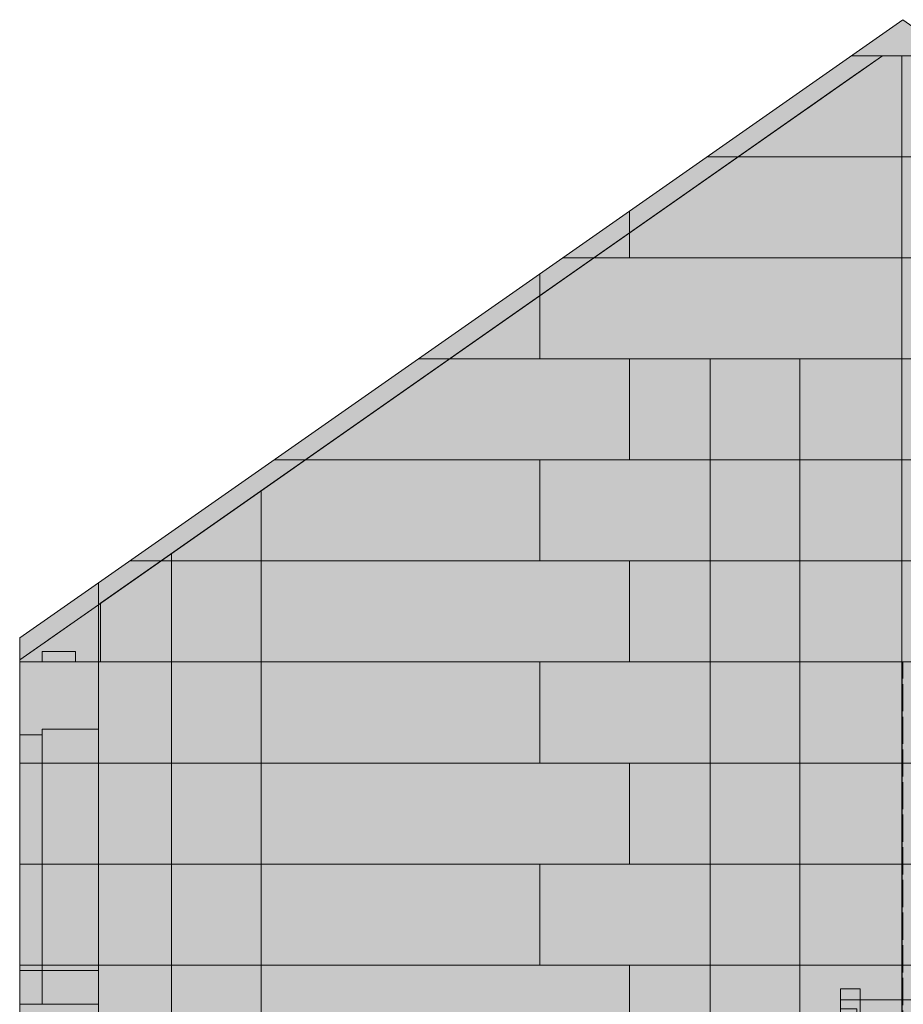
# Model space of a CAD drawing. Header units: millimetres. Extents: x -24789 to 3246, y -11790 to 14439.
# Tile 16 of 32: x -7992 to -3993, y 3480 to 7936. Entities that reach past the tile are written whole.
import ezdxf

# ---------------------------------------------------------------- set-up
doc = ezdxf.new("R2010")
doc.units = ezdxf.units.MM
doc.linetypes.add('DASHED', pattern=[1.524, 1.27, -0.254])
for name, color, linetype in [('FILL-EPS', 7, 'Continuous'), ('FILL-LIGHT', 7, 'Continuous'), ('FILL-TIMBER', 7, 'Continuous'), ('LINE-C_2E8C94', 7, 'Continuous'), ('LINE-C_337880', 7, 'Continuous'), ('LINE-STEEL_GREY', 7, 'Continuous'), ('LINE-TEAL_DK-DASH', 7, 'DASHED'), ('LINE-TIMBER_DK', 7, 'Continuous')]:
    doc.layers.add(name, color=color, linetype=linetype)

msp = doc.modelspace()

# ---------------------------------------------------------------- hatches: boundary and pattern name
at = {"layer": 'FILL-EPS', "true_color": 0xccffff}
h = msp.add_hatch(color=7, dxfattribs=at)
h.dxf.hatch_style = 1
h.paths.add_polyline_path([(-7637.5, 2742.9), (-7637.5, 2742.9), (-7635.9, 2743.2), (-7635.9, 5387), (-3995.8, 7935.8), (-355.6, 5387), (-355.6, 2743.2), (-7635.9, 2743.2)])
h = msp.add_hatch(color=7, dxfattribs=at)
h.dxf.hatch_style = 1
h.paths.add_polyline_path([(-7635.9, 2743.2), (-7635.9, 5387), (-3995.8, 7935.8), (-355.6, 5387), (-355.6, 2743.2)])
h = msp.add_hatch(color=7, dxfattribs=at)
h.dxf.hatch_style = 1
h.paths.add_polyline_path([(-7635.6, 2743.2), (-7635.6, 5288.2), (-4087.8, 7772.4), (-3903.7, 7772.4), (-3788.2, 7691.6), (-3786.6, 7690.4), (-3786.6, 7690.4), (-3786.6, 7690.4), (-3786.6, 7690.4), (-355.8, 5288.2), (-355.8, 2743.2)])
h = msp.add_hatch(color=7, dxfattribs=at)
h.dxf.hatch_style = 1
h.paths.add_polyline_path([(-7635.6, 2743.2), (-7635.6, 5288.2), (-7625.7, 5295.2), (-4087.8, 7772.4), (-3903.7, 7772.4), (-3558.5, 7530.7), (-365.8, 5295.2), (-355.8, 5288.2), (-355.8, 5029.2), (-355.8, 2743.2)])
h = msp.add_hatch(color=7, dxfattribs=at)
h.dxf.hatch_style = 1
h.paths.add_polyline_path([(-7635.6, 2743.2), (-7635.6, 5029.2), (-7625.7, 5029.2), (-7625.7, 5295.2), (-4433.1, 7530.7), (-4433, 7530.7), (-4431.7, 7531.7), (-4431.7, 7531.6), (-4180.7, 7707.3), (-4088, 7772.3), (-4087.9, 7772.3), (-4087.8, 7772.4), (-3903.7, 7772.4), (-365.8, 5295.2), (-365.8, 5029.2), (-355.8, 5029.2), (-355.8, 2743.2)])
h = msp.add_hatch(color=7, dxfattribs=at)
h.dxf.hatch_style = 1
h.paths.add_polyline_path([(-7635.6, 2743.2), (-7635.6, 5288.2), (-4204.9, 7690.4), (-4204.9, 7690.4), (-4203.8, 7691.6), (-4203.7, 7691.6), (-4203.6, 7691.4), (-4087.8, 7772.4), (-3903.7, 7772.4), (-355.8, 5288.2), (-355.8, 2743.2)])
h = msp.add_hatch(color=7, dxfattribs=at)
h.dxf.hatch_style = 1
h.paths.add_polyline_path([(-7991.5, 5138), (-7635.9, 5387), (-7635.9, 5029.2), (-7991.5, 5029.2)])
h = msp.add_hatch(color=7, dxfattribs=at)
h.dxf.hatch_style = 1
h.paths.add_polyline_path([(-7991.5, 5138), (-7635.9, 5387), (-7635.9, 5029.2), (-7991.5, 5029.2)])
h = msp.add_hatch(color=7, dxfattribs=at)
h.dxf.hatch_style = 1
h.paths.add_polyline_path([(-7992.1, 5030.7), (-7991.5, 5029.3), (-7991.5, 5039), (-7862, 5129.7), (-7861.5, 5130.1), (-7861.5, 5130.1), (-7860.1, 5131), (-7860.1, 5131), (-7635.6, 5288.2), (-7635.6, 5031.2), (-7635.6, 5029.6), (-7635.6, 5029.2), (-7635.6, 5029.2), (-7635.6, 2743.2), (-7635.9, 2743.2), (-7991.5, 2743.2), (-7991.5, 5029.2), (-7992.1, 5030.7)])
h = msp.add_hatch(color=7, dxfattribs=at)
h.dxf.hatch_style = 1
h.paths.add_polyline_path([(-7991.5, 2743.2), (-7991.5, 5039), (-7991.5, 5039), (-7991.7, 5039.5), (-7991.5, 5039), (-7635.6, 5288.2), (-7635.6, 4213.4), (-7635.6, 2743.2)])
h = msp.add_hatch(color=7, dxfattribs=at)
h.dxf.hatch_style = 1
h.paths.add_polyline_path([(-7991.5, 2743.2), (-7991.5, 5039), (-7635.6, 5288.2), (-7635.5, 5289.2), (-7635.6, 5288.2), (-7635.6, 2743.2)])
h = msp.add_hatch(color=7, dxfattribs=at)
h.dxf.hatch_style = 1
h.paths.add_polyline_path([(-7991.5, 5029.2), (-7991.5, 5039), (-7635.6, 5288.2), (-7635.6, 5029.2)])
h = msp.add_hatch(color=7, dxfattribs=at)
h.dxf.hatch_style = 1
h.paths.add_polyline_path([(-7635.6, 5029.2), (-7635.6, 5288.2), (-7625.7, 5295.2), (-7625.7, 5029.2)])
h = msp.add_hatch(color=7, dxfattribs=at)
h.dxf.hatch_style = 1
h.paths.add_polyline_path([(-7991.5, 2743.2), (-7991.5, 5029.2), (-7635.6, 5029.2), (-7635.6, 5029.6), (-7635.6, 5029.2), (-7635.6, 2743.2), (-7635.9, 2743.2), (-7635.9, 2742.8), (-7635.9, 2743.2)])
h = msp.add_hatch(color=7, dxfattribs=at)
h.dxf.hatch_style = 1
h.paths.add_polyline_path([(-7991.5, 2743.2), (-7991.5, 5029.2), (-7635.9, 5029.2), (-7635.9, 2743.2)])
h = msp.add_hatch(color=7, dxfattribs=at)
h.dxf.hatch_style = 1
h.paths.add_polyline_path([(-7991.5, 5029.2), (-7635.9, 5029.2), (-7635.9, 2743.2), (-7991.5, 2743.2)])
h = msp.add_hatch(color=7, dxfattribs=at)
h.dxf.hatch_style = 1
h.paths.add_polyline_path([(-7891, 4724.9), (-7635.9, 4724.9), (-7635.9, 3632.6), (-7891, 3632.6)])
h = msp.add_hatch(color=7, dxfattribs=at)
h.dxf.hatch_style = 1
h.paths.add_polyline_path([(-7891, 3632.6), (-7891, 4724.9), (-7635.9, 4724.9), (-7635.9, 3632.6)])
h = msp.add_hatch(color=7, dxfattribs=at)
h.dxf.hatch_style = 1
h.paths.add_polyline_path([(-7891, 4724.9), (-7635.9, 4724.9), (-7635.9, 3480.2), (-7891, 3480.2)])
h = msp.add_hatch(color=7, dxfattribs=at)
h.dxf.hatch_style = 1
h.paths.add_polyline_path([(-7891, 3480.2), (-7891, 4724.9), (-7635.9, 4724.9), (-7635.9, 3480.2)])
h = msp.add_hatch(color=7, dxfattribs=at)
h.dxf.hatch_style = 1
h.paths.add_polyline_path([(-7891, 4724.9), (-7635.9, 4724.9), (-7635.9, 3480.2), (-7891, 3480.2)])
h = msp.add_hatch(color=7, dxfattribs=at)
h.dxf.hatch_style = 1
h.paths.add_polyline_path([(-7891, 3480.2), (-7891, 4724.9), (-7635.9, 4724.9), (-7635.9, 3480.2)])
h = msp.add_hatch(color=7, dxfattribs=at)
h.dxf.hatch_style = 1
h.paths.add_polyline_path([(-7891, 4724.9), (-7635.9, 4724.9), (-7635.9, 3632.6), (-7891, 3632.6)])
h = msp.add_hatch(color=7, dxfattribs=at)
h.dxf.hatch_style = 1
h.paths.add_polyline_path([(-7891, 3632.6), (-7891, 4724.9), (-7635.9, 4724.9), (-7635.9, 3632.6)])
h = msp.add_hatch(color=7, dxfattribs=at)
h.dxf.hatch_style = 1
h.paths.add_polyline_path([(-7991.5, 4699.9), (-7891, 4699.9), (-7891, 3632.6), (-7991.5, 3632.6)])
h = msp.add_hatch(color=7, dxfattribs=at)
h.dxf.hatch_style = 1
h.paths.add_polyline_path([(-7991.5, 3632.6), (-7991.5, 4699.9), (-7891, 4699.9), (-7891, 3632.6)])
h = msp.add_hatch(color=7, dxfattribs=at)
h.dxf.hatch_style = 1
h.paths.add_polyline_path([(-7991.5, 4699.9), (-7891, 4699.9), (-7891, 3480.2), (-7991.5, 3480.2)])
h = msp.add_hatch(color=7, dxfattribs=at)
h.dxf.hatch_style = 1
h.paths.add_polyline_path([(-7991.5, 3480.2), (-7991.5, 4699.9), (-7891, 4699.9), (-7891, 3480.2)])
h = msp.add_hatch(color=7, dxfattribs=at)
h.dxf.hatch_style = 1
h.paths.add_polyline_path([(-7991.5, 4699.9), (-7891, 4699.9), (-7891, 3480.2), (-7991.5, 3480.2)])
h = msp.add_hatch(color=7, dxfattribs=at)
h.dxf.hatch_style = 1
h.paths.add_polyline_path([(-7991.5, 3480.2), (-7991.5, 4699.9), (-7891, 4699.9), (-7891, 3480.2)])
h = msp.add_hatch(color=7, dxfattribs=at)
h.dxf.hatch_style = 1
h.paths.add_polyline_path([(-7991.5, 4699.9), (-7891, 4699.9), (-7891, 3632.6), (-7991.5, 3632.6)])
h = msp.add_hatch(color=7, dxfattribs=at)
h.dxf.hatch_style = 1
h.paths.add_polyline_path([(-7991.5, 3632.6), (-7991.5, 4699.9), (-7891, 4699.9), (-7891, 3632.6)])
at = {"layer": 'FILL-LIGHT', "true_color": 0xd9d9d9}
h = msp.add_hatch(color=254, dxfattribs=at)
h.dxf.hatch_style = 1
h.paths.add_polyline_path([(-7889.9, 5029.2), (-7889.9, 5076), (-7739.9, 5076), (-7739.9, 5029.2)])
h = msp.add_hatch(color=254, dxfattribs=at)
h.dxf.hatch_style = 1
h.paths.add_polyline_path([(-7889.9, 5076), (-7739.9, 5076), (-7739.9, 5029.2), (-7889.9, 5029.2)])
h = msp.add_hatch(color=254, dxfattribs=at)
h.dxf.hatch_style = 1
h.paths.add_polyline_path([(-7889.9, 5029.2), (-7889.9, 5076), (-7739.9, 5076), (-7739.9, 5029.2)])
h = msp.add_hatch(color=254, dxfattribs=at)
h.dxf.hatch_style = 1
h.paths.add_polyline_path([(-7889.9, 5076), (-7739.9, 5076), (-7739.9, 5029.2), (-7889.9, 5029.2)])
at = {"layer": 'FILL-TIMBER', "true_color": 0xedd6a8}
h = msp.add_hatch(color=41, dxfattribs=at)
h.dxf.hatch_style = 1
h.paths.add_polyline_path([(-4278, 2301.4), (-4278, 3550), (-4188, 3550), (-4188, 2301.4)])
h = msp.add_hatch(color=41, dxfattribs=at)
h.dxf.hatch_style = 1
h.paths.add_polyline_path([(-4278, 2670.8), (-4278, 3550), (-4188, 3550), (-4188, 2592.4), (-4072, 2491.3), (-4072, 3297.3), (-4040, 3297.3), (-4040, 2486), (-4065.9, 2486), (-3942, 2378.1), (-3942, 3180.7), (-3910, 3180.7), (-3910, 2369.4), (-3932, 2369.4), (-3812, 2264.9), (-3812, 3064.1), (-3780, 3064.1), (-3780, 2252.8), (-3798.1, 2252.8), (-3682, 2151.7), (-3682, 2947.5), (-3650, 2947.5), (-3650, 2136.2), (-3664.3, 2136.2), (-3552, 2038.5), (-3552, 2830.9), (-3520, 2830.9), (-3520, 2019.6), (-3530.4, 2019.6), (-3422, 1925.2), (-3422, 2714.3), (-3390, 2714.3), (-3390, 1903), (-3396.5, 1903), (-3292, 1812), (-3292, 2597.8), (-3260, 2597.8), (-3260, 1786.5), (-3262.7, 1786.5), (-3260.8, 1784.8), (-3162, 1698.8), (-3162, 2481.2), (-3130, 2481.2), (-3130, 1670.9), (-3032, 1585.6), (-3032, 2364.6), (-3000, 2364.6), (-3000, 1557.7), (-2902, 1472.3), (-2902, 2248), (-2870, 2248), (-2870, 1444.5), (-2772, 1359.1), (-2772, 2131.4), (-2740, 2131.4), (-2740, 1331.3), (-2642, 1245.9), (-2642, 2014.8), (-2610, 2014.8), (-2610, 1218), (-2512, 1132.7), (-2512, 1898.2), (-2480, 1898.2), (-2480, 1104.8), (-2382, 1019.5), (-2382, 1781.6), (-2350, 1781.6), (-2350, 991.6), (-2252, 906.2), (-2252, 1665), (-2220, 1665), (-2220, 878.4), (-2122, 793), (-2122, 1548.4), (-2090, 1548.4), (-2090, 765.1), (-1992, 679.8), (-1992, 1431.8), (-1960, 1431.8), (-1960, 651.9), (-1862, 566.6), (-1862, 1315.2), (-1830, 1315.2), (-1830, 538.7), (-1732, 453.3), (-1732, 1198.7), (-1700, 1198.7), (-1700, 425.5), (-1602, 340.1), (-1602, 1082.1), (-1570, 1082.1), (-1570, 312.3), (-1510, 260), (-1510, 1150), (-1420, 1150), (-1420, 0), (-1510, 0), (-1712, 0), (-4278, 2301.4)])
h = msp.add_hatch(color=41, dxfattribs=at)
h.dxf.hatch_style = 1
h.paths.add_polyline_path([(-4278, 2670.8), (-4278, 3550), (-4188, 3550), (-4188, 2592.4), (-4072, 2491.3), (-4072, 3297.3), (-4040, 3297.3), (-4040, 2486), (-4065.9, 2486), (-3942, 2378.1), (-3942, 3180.7), (-3910, 3180.7), (-3910, 2369.4), (-3932, 2369.4), (-3812, 2264.9), (-3812, 3064.1), (-3780, 3064.1), (-3780, 2252.8), (-3798.1, 2252.8), (-3682, 2151.7), (-3682, 2947.5), (-3650, 2947.5), (-3650, 2136.2), (-3664.3, 2136.2), (-3552, 2038.5), (-3552, 2830.9), (-3520, 2830.9), (-3520, 2019.6), (-3530.4, 2019.6), (-3422, 1925.2), (-3422, 2714.3), (-3390, 2714.3), (-3390, 1903), (-3396.5, 1903), (-3292, 1812), (-3292, 2597.8), (-3260, 2597.8), (-3260, 1786.5), (-3262.7, 1786.5), (-3162, 1698.8), (-3162, 2481.2), (-3130, 2481.2), (-3130, 1670.9), (-3032, 1585.6), (-3032, 2364.6), (-3000, 2364.6), (-3000, 1557.7), (-2902, 1472.3), (-2902, 2248), (-2870, 2248), (-2870, 1444.5), (-2772, 1359.1), (-2772, 2131.4), (-2740, 2131.4), (-2740, 1331.3), (-2642, 1245.9), (-2642, 2014.8), (-2610, 2014.8), (-2610, 1218), (-2512, 1132.7), (-2512, 1898.2), (-2480, 1898.2), (-2480, 1104.8), (-2382, 1019.5), (-2382, 1781.6), (-2350, 1781.6), (-2350, 991.6), (-2252, 906.2), (-2252, 1665), (-2220, 1665), (-2220, 878.4), (-2122, 793), (-2122, 1548.4), (-2090, 1548.4), (-2090, 765.1), (-1992, 679.8), (-1992, 1431.8), (-1960, 1431.8), (-1960, 651.9), (-1862, 566.6), (-1862, 1315.2), (-1830, 1315.2), (-1830, 538.7), (-1732, 453.3), (-1732, 1198.7), (-1700, 1198.7), (-1700, 425.5), (-1602, 340.1), (-1602, 1082.1), (-1570, 1082.1), (-1570, 312.3), (-1510, 260), (-1510, 1150), (-1420, 1150), (-1420, 0), (-1510, 0), (-1712, 0), (-4278, 2301.4)])
h = msp.add_hatch(color=41, dxfattribs=at)
h.dxf.hatch_style = 1
h.paths.add_polyline_path([(-4278, 3550), (-4188, 3550), (-4188, 2301.4), (-4278, 2301.4)])
h = msp.add_hatch(color=41, dxfattribs=at)
h.dxf.hatch_style = 1
h.paths.add_polyline_path([(-4278, 2600), (-4278, 2650), (-4204, 2650), (-4204, 3460), (-4278, 3460), (-4278, 3500), (-3332, 3500), (-3332, 3460), (-3392, 3460), (-3392, 2650), (-3332, 2650), (-3332, 2600)])
h.paths.add_polyline_path([(-3522, 3460), (-3522, 2650), (-3424, 2650), (-3424, 3460)], flags=0)
h.paths.add_polyline_path([(-3652, 3460), (-3652, 2650), (-3554, 2650), (-3554, 3460)], flags=0)
h.paths.add_polyline_path([(-3782, 3460), (-3782, 2650), (-3684, 2650), (-3684, 3460)], flags=0)
h.paths.add_polyline_path([(-3912, 3460), (-3912, 2650), (-3814, 2650), (-3814, 3460)], flags=0)
h.paths.add_polyline_path([(-3944, 3460), (-4042, 3460), (-4042, 2650), (-3944, 2650)], flags=0)
h.paths.add_polyline_path([(-4074, 3460), (-4172, 3460), (-4172, 2650), (-4074, 2650)], flags=0)
h = msp.add_hatch(color=41, dxfattribs=at)
h.dxf.hatch_style = 1
h.paths.add_polyline_path([(-4278, 2650), (-4204, 2650), (-4204, 3460), (-4278, 3460), (-4278, 3500), (-3332, 3500), (-3332, 3460), (-3392, 3460), (-3392, 2650), (-3332, 2650), (-3332, 2600), (-4278, 2600)])
h.paths.add_polyline_path([(-3424, 2650), (-3424, 3460), (-3522, 3460), (-3522, 2650)], flags=0)
h.paths.add_polyline_path([(-3554, 2650), (-3554, 3460), (-3652, 3460), (-3652, 2650)], flags=0)
h.paths.add_polyline_path([(-3684, 2650), (-3684, 3460), (-3782, 3460), (-3782, 2650)], flags=0)
h.paths.add_polyline_path([(-3814, 2650), (-3814, 3460), (-3912, 3460), (-3912, 2650)], flags=0)
h.paths.add_polyline_path([(-3944, 2650), (-3944, 3460), (-4042, 3460), (-4042, 2650)], flags=0)
h.paths.add_polyline_path([(-4074, 2650), (-4074, 3460), (-4172, 3460), (-4172, 2650)], flags=0)
h = msp.add_hatch(color=41, dxfattribs=at)
h.dxf.hatch_style = 1
h.paths.add_polyline_path([(-4278, 2600), (-4278, 2650), (-4204, 2650), (-4204, 3460), (-4278, 3460), (-4278, 3500), (-3332, 3500), (-3332, 3460), (-3392, 3460), (-3392, 2650), (-3332, 2650), (-3332, 2600)])
h.paths.add_polyline_path([(-3522, 3460), (-3522, 2650), (-3424, 2650), (-3424, 3460)], flags=0)
h.paths.add_polyline_path([(-3652, 3460), (-3652, 2650), (-3554, 2650), (-3554, 3460)], flags=0)
h.paths.add_polyline_path([(-3782, 3460), (-3782, 2650), (-3684, 2650), (-3684, 3460)], flags=0)
h.paths.add_polyline_path([(-3912, 3460), (-3912, 2650), (-3814, 2650), (-3814, 3460)], flags=0)
h.paths.add_polyline_path([(-3944, 3460), (-4042, 3460), (-4042, 2650), (-3944, 2650)], flags=0)
h.paths.add_polyline_path([(-4074, 3460), (-4172, 3460), (-4172, 2650), (-4074, 2650)], flags=0)
h = msp.add_hatch(color=41, dxfattribs=at)
h.dxf.hatch_style = 1
h.paths.add_polyline_path([(-4278, 2650), (-4204, 2650), (-4204, 3460), (-4278, 3460), (-4278, 3500), (-3332, 3500), (-3332, 3460), (-3392, 3460), (-3392, 2650), (-3332, 2650), (-3332, 2600), (-4278, 2600)])
h.paths.add_polyline_path([(-3424, 2650), (-3424, 3460), (-3522, 3460), (-3522, 2650)], flags=0)
h.paths.add_polyline_path([(-3554, 2650), (-3554, 3460), (-3652, 3460), (-3652, 2650)], flags=0)
h.paths.add_polyline_path([(-3684, 2650), (-3684, 3460), (-3782, 3460), (-3782, 2650)], flags=0)
h.paths.add_polyline_path([(-3814, 2650), (-3814, 3460), (-3912, 3460), (-3912, 2650)], flags=0)
h.paths.add_polyline_path([(-3944, 2650), (-3944, 3460), (-4042, 3460), (-4042, 2650)], flags=0)
h.paths.add_polyline_path([(-4074, 2650), (-4074, 3460), (-4172, 3460), (-4172, 2650)], flags=0)

# ---------------------------------------------------------------- linework, layer by layer
at = {"layer": 'LINE-C_2E8C94', "lineweight": 5}
for points in [[(-7637.5, 2742.9), (-7637.5, 2742.9), (-7635.9, 2743.2), (-7635.9, 5387), (-3995.8, 7935.8), (-355.6, 5387), (-355.6, 2743.2), (-7635.9, 2743.2)], [(-7635.9, 2743.2), (-7635.9, 2743.2), (-7635.9, 2743.2), (-7635.9, 5387), (-3995.8, 7935.8), (-3995.8, 7935.8), (-3995.8, 7935.8), (-3995.8, 7935.8), (-3995.8, 7935.8), (-3995.8, 7935.8), (-3995.8, 7935.8), (-355.6, 5387), (-355.6, 2743.2), (-7635.9, 2743.2)], [(-7635.6, 2743.2), (-7635.6, 5288.2), (-4087.8, 7772.4), (-3903.7, 7772.4), (-3788.2, 7691.6), (-3786.6, 7690.4), (-3786.6, 7690.4), (-3786.6, 7690.4), (-3786.6, 7690.4), (-355.8, 5288.2), (-355.8, 2743.2)], [(-7635.6, 2743.2), (-7635.6, 2743.2), (-7635.6, 5288.2), (-7635.6, 5288.2), (-7635.6, 5288.2), (-7635.6, 5288.2), (-7625.7, 5295.2), (-4087.8, 7772.4), (-3903.7, 7772.4), (-3903.7, 7772.4), (-3903.7, 7772.4), (-3558.5, 7530.7), (-3558.5, 7530.7), (-365.8, 5295.2), (-355.8, 5288.2), (-355.8, 5029.2), (-355.8, 5029.2), (-355.8, 2743.2), (-355.8, 2743.2)], [(-7635.6, 2743.2), (-7635.6, 5029.2), (-7625.7, 5029.2), (-7625.7, 5295.2), (-4433.1, 7530.7), (-4433, 7530.7), (-4431.7, 7531.7), (-4431.7, 7531.6), (-4180.7, 7707.3), (-4088, 7772.3), (-4087.9, 7772.3), (-4087.8, 7772.4), (-3903.7, 7772.4), (-365.8, 5295.2), (-365.8, 5029.2), (-355.8, 5029.2), (-355.8, 2743.2)], [(-7635.6, 2743.2), (-7635.6, 5288.2), (-4204.9, 7690.4), (-4204.9, 7690.4), (-4203.8, 7691.6), (-4203.7, 7691.6), (-4203.6, 7691.4), (-4087.8, 7772.4), (-3903.7, 7772.4), (-355.8, 5288.2), (-355.8, 2743.2)], [(-7991.5, 5138), (-7991.5, 5138), (-7635.9, 5387), (-7635.9, 5029.2), (-7635.9, 5029.2), (-7635.9, 5029.2), (-7635.9, 5029.2), (-7635.9, 5029.2), (-7991.5, 5029.2)], [(-7991.5, 5138), (-7991.5, 5138), (-7635.9, 5387), (-7635.9, 5029.2), (-7635.9, 5029.2), (-7635.9, 5029.2), (-7635.9, 5029.2), (-7635.9, 5029.2), (-7991.5, 5029.2)], [(-7992.1, 5030.7), (-7991.5, 5029.3), (-7991.5, 5039), (-7862, 5129.7), (-7861.5, 5130.1), (-7861.5, 5130.1), (-7860.1, 5131), (-7860.1, 5131), (-7635.6, 5288.2), (-7635.6, 5031.2), (-7635.6, 5029.6), (-7635.6, 5029.2), (-7635.6, 5029.2), (-7635.6, 2743.2), (-7635.9, 2743.2), (-7635.9, 2743.2), (-7991.5, 2743.2), (-7991.5, 5029.2), (-7991.5, 5029.2), (-7992.1, 5030.7)], [(-7991.5, 2743.2), (-7991.5, 2743.2), (-7991.5, 5039), (-7991.5, 5039), (-7991.5, 5039), (-7991.7, 5039.5), (-7991.5, 5039), (-7635.6, 5288.2), (-7635.6, 4213.4), (-7635.6, 4213.4), (-7635.6, 2743.2)], [(-7991.5, 2743.2), (-7991.5, 2743.2), (-7991.5, 5039), (-7635.6, 5288.2), (-7635.5, 5289.2), (-7635.6, 5288.2), (-7635.6, 5288.2), (-7635.6, 5288.2), (-7635.6, 2743.2)], [(-7991.5, 5029.2), (-7991.5, 5039), (-7635.6, 5288.2), (-7635.6, 5288.2), (-7635.6, 5029.2)], [(-7635.6, 5029.2), (-7635.6, 5029.2), (-7635.6, 5288.2), (-7625.7, 5295.2), (-7625.7, 5295.2), (-7625.7, 5295.2), (-7625.7, 5295.2), (-7625.7, 5295.2), (-7625.7, 5029.2)], [(-7991.5, 2743.2), (-7991.5, 2743.2), (-7991.5, 5029.2), (-7991.5, 5029.2), (-7635.6, 5029.2), (-7635.6, 5029.6), (-7635.6, 5029.2), (-7635.6, 2743.2), (-7635.9, 2743.2), (-7635.9, 2742.8), (-7635.9, 2743.2)], [(-7991.5, 2743.2), (-7991.5, 2743.2), (-7991.5, 5029.2), (-7635.9, 5029.2), (-7635.9, 5029.2), (-7635.9, 2743.2)], [(-7991.5, 5029.2), (-7635.9, 5029.2), (-7635.9, 2743.2), (-7635.9, 2743.2), (-7991.5, 2743.2), (-7991.5, 5029.2)], [(-7891, 4724.9), (-7635.9, 4724.9), (-7635.9, 3632.6), (-7891, 3632.6)], [(-7891, 3632.6), (-7891, 4724.9), (-7635.9, 4724.9), (-7635.9, 3632.6)], [(-7891, 4724.9), (-7635.9, 4724.9), (-7635.9, 3480.2), (-7635.9, 3480.2), (-7891, 3480.2), (-7891, 4724.9)], [(-7891, 3480.2), (-7891, 3480.2), (-7891, 4724.9), (-7635.9, 4724.9), (-7635.9, 4724.9), (-7635.9, 3480.2)], [(-7891, 4724.9), (-7635.9, 4724.9), (-7635.9, 3480.2), (-7635.9, 3480.2), (-7891, 3480.2), (-7891, 4724.9)], [(-7891, 3480.2), (-7891, 3480.2), (-7891, 4724.9), (-7635.9, 4724.9), (-7635.9, 4724.9), (-7635.9, 3480.2)], [(-7891, 4724.9), (-7635.9, 4724.9), (-7635.9, 3632.6), (-7891, 3632.6)], [(-7891, 3632.6), (-7891, 4724.9), (-7635.9, 4724.9), (-7635.9, 3632.6)], [(-7991.5, 4699.9), (-7891, 4699.9), (-7891, 3632.6), (-7891, 3632.6), (-7991.5, 3632.6), (-7991.5, 4699.9)], [(-7991.5, 3632.6), (-7991.5, 3632.6), (-7991.5, 4699.9), (-7891, 4699.9), (-7891, 4699.9), (-7891, 3632.6)], [(-7991.5, 4699.9), (-7891, 4699.9), (-7891, 3480.2), (-7991.5, 3480.2)], [(-7991.5, 3480.2), (-7991.5, 4699.9), (-7891, 4699.9), (-7891, 3480.2)], [(-7991.5, 4699.9), (-7891, 4699.9), (-7891, 3480.2), (-7991.5, 3480.2)], [(-7991.5, 3480.2), (-7991.5, 4699.9), (-7891, 4699.9), (-7891, 3480.2)], [(-7991.5, 4699.9), (-7891, 4699.9), (-7891, 3632.6), (-7891, 3632.6), (-7991.5, 3632.6), (-7991.5, 4699.9)], [(-7991.5, 3632.6), (-7991.5, 3632.6), (-7991.5, 4699.9), (-7891, 4699.9), (-7891, 4699.9), (-7891, 3632.6)]]:
    msp.add_lwpolyline(points, close=True, dxfattribs=at)
at = {"layer": 'LINE-C_337880', "lineweight": 5}
for p, q in [((-4227.4, 7772.4), (-3764.1, 7772.4)), ((-4227.4, 7772.4), (-3764.1, 7772.4)), ((-4000.5, 7315.2), (-4000.5, 7771.4)), ((-4000.5, 7315.2), (-4000.5, 7771.4)), ((-4000.5, 7315.2), (-4000.5, 7771.4)), ((-4000.5, 7315.2), (-4000.5, 7771.4)), ((-4880.3, 7315.2), (-3111.2, 7315.2)), ((-4880.3, 7315.2), (-3111.2, 7315.2)), ((-4739, 7315.2), (-4000.5, 7315.2)), ((-4739, 7315.2), (-4000.5, 7315.2)), ((-4739, 7315.2), (-4000.5, 7315.2)), ((-4739, 7315.2), (-4000.5, 7315.2)), ((-4000.5, 6858), (-4000.5, 7315.2)), ((-4000.5, 6858), (-4000.5, 7315.2)), ((-4000.5, 6858), (-4000.5, 7315.2)), ((-4000.5, 6858), (-4000.5, 7315.2)), ((-5232.4, 6858), (-5232.4, 7068.7)), ((-5232.4, 6858), (-5232.4, 7068.7)), ((-5533.3, 6858), (-5232.4, 6858)), ((-5533.3, 6858), (-5232.4, 6858)), ((-5392, 6858), (-4000.5, 6858)), ((-5392, 6858), (-4000.5, 6858)), ((-5392, 6858), (-4000.5, 6858)), ((-5392, 6858), (-4000.5, 6858)), ((-5232.4, 6858), (-3200.4, 6858)), ((-5232.4, 6858), (-3200.4, 6858)), ((-4000.5, 6400.8), (-4000.5, 6858)), ((-4000.5, 6400.8), (-4000.5, 6858)), ((-4000.5, 6400.8), (-4000.5, 6858)), ((-4000.5, 6400.8), (-4000.5, 6858)), ((-5638.8, 6400.8), (-5638.8, 6784.1)), ((-5638.8, 6400.8), (-5638.8, 6784.1)), ((-6186.2, 6400.8), (-5638.8, 6400.8)), ((-6186.2, 6400.8), (-5638.8, 6400.8)), ((-6044.9, 6400.8), (-4867.3, 6400.8)), ((-6044.9, 6400.8), (-4867.3, 6400.8)), ((-6044.9, 6400.8), (-4460.9, 6400.8)), ((-6044.9, 6400.8), (-4460.9, 6400.8)), ((-5638.8, 6400.8), (-5232.4, 6400.8)), ((-5638.8, 6400.8), (-5232.4, 6400.8)), ((-5232.4, 5943.6), (-5232.4, 6400.8)), ((-5232.4, 6400.8), (-3200.4, 6400.8)), ((-5232.4, 5943.6), (-5232.4, 6400.8)), ((-5232.4, 6400.8), (-3200.4, 6400.8)), ((-4867.3, 5943.6), (-4867.3, 6400.8)), ((-4867.3, 6400.8), (-4000.5, 6400.8)), ((-4867.3, 5943.6), (-4867.3, 6400.8)), ((-4867.3, 6400.8), (-4000.5, 6400.8)), ((-4460.9, 5943.6), (-4460.9, 6400.8)), ((-4460.9, 6400.8), (-4000.5, 6400.8)), ((-4460.9, 5943.6), (-4460.9, 6400.8)), ((-4460.9, 6400.8), (-4000.5, 6400.8)), ((-4000.5, 5943.6), (-4000.5, 6400.8)), ((-4000.5, 5943.6), (-4000.5, 6400.8)), ((-4000.5, 5943.6), (-4000.5, 6400.8)), ((-4000.5, 5943.6), (-4000.5, 6400.8)), ((-6839.2, 5943.6), (-5638.8, 5943.6)), ((-6839.2, 5943.6), (-5638.8, 5943.6)), ((-6697.9, 5943.6), (-4867.3, 5943.6)), ((-6697.9, 5943.6), (-4867.3, 5943.6)), ((-6697.9, 5943.6), (-4867.3, 5943.6)), ((-6697.9, 5943.6), (-4867.3, 5943.6)), ((-5638.8, 5486.4), (-5638.8, 5943.6)), ((-5638.8, 5943.6), (-5232.4, 5943.6)), ((-5638.8, 5486.4), (-5638.8, 5943.6)), ((-5638.8, 5943.6), (-5232.4, 5943.6)), ((-5232.4, 5943.6), (-3200.4, 5943.6)), ((-5232.4, 5943.6), (-3200.4, 5943.6)), ((-4867.3, 5943.6), (-4460.9, 5943.6)), ((-4867.3, 5943.6), (-4460.9, 5943.6)), ((-4867.3, 5486.4), (-4867.3, 5943.6)), ((-4867.3, 5943.6), (-4460.9, 5943.6)), ((-4867.3, 5486.4), (-4867.3, 5943.6)), ((-4867.3, 5943.6), (-4460.9, 5943.6)), ((-4460.9, 5486.4), (-4460.9, 5943.6)), ((-4460.9, 5943.6), (-4000.5, 5943.6)), ((-4460.9, 5486.4), (-4460.9, 5943.6)), ((-4460.9, 5943.6), (-4000.5, 5943.6)), ((-4460.9, 5943.6), (-4000.5, 5943.6)), ((-4460.9, 5943.6), (-4000.5, 5943.6)), ((-4000.5, 5486.4), (-4000.5, 5943.6)), ((-4000.5, 5486.4), (-4000.5, 5943.6)), ((-4000.5, 5486.4), (-4000.5, 5943.6)), ((-4000.5, 5486.4), (-4000.5, 5943.6)), ((-6899.3, 5486.4), (-6899.3, 5802.6)), ((-6899.3, 5486.4), (-6899.3, 5802.6)), ((-7492.1, 5486.4), (-5638.8, 5486.4)), ((-7492.1, 5486.4), (-5638.8, 5486.4)), ((-7350.8, 5486.4), (-7305.7, 5486.4)), ((-7350.8, 5486.4), (-7305.7, 5486.4)), ((-7350.8, 5486.4), (-7305.7, 5486.4)), ((-7350.8, 5486.4), (-7305.7, 5486.4)), ((-7305.7, 5486.4), (-7305.7, 5518)), ((-7305.7, 5486.4), (-7305.7, 5518)), ((-7305.7, 5029.2), (-7305.7, 5486.4)), ((-7305.7, 5486.4), (-6899.3, 5486.4)), ((-7305.7, 5029.2), (-7305.7, 5486.4)), ((-7305.7, 5486.4), (-6899.3, 5486.4)), ((-7305.7, 5486.4), (-6899.3, 5486.4)), ((-7305.7, 5486.4), (-6899.3, 5486.4)), ((-6899.3, 5486.4), (-4867.3, 5486.4)), ((-6899.3, 5486.4), (-4867.3, 5486.4)), ((-6899.3, 5029.2), (-6899.3, 5486.4)), ((-6899.3, 5486.4), (-4867.3, 5486.4)), ((-6899.3, 5029.2), (-6899.3, 5486.4)), ((-6899.3, 5486.4), (-4867.3, 5486.4)), ((-5638.8, 5486.4), (-5232.4, 5486.4)), ((-5638.8, 5486.4), (-5232.4, 5486.4)), ((-5232.4, 5029.2), (-5232.4, 5486.4)), ((-5232.4, 5486.4), (-3200.4, 5486.4)), ((-5232.4, 5029.2), (-5232.4, 5486.4)), ((-5232.4, 5486.4), (-3200.4, 5486.4)), ((-4867.3, 5029.2), (-4867.3, 5486.4)), ((-4867.3, 5486.4), (-4460.9, 5486.4)), ((-4867.3, 5029.2), (-4867.3, 5486.4)), ((-4867.3, 5486.4), (-4460.9, 5486.4)), ((-4867.3, 5486.4), (-4460.9, 5486.4)), ((-4867.3, 5486.4), (-4460.9, 5486.4)), ((-4460.9, 5486.4), (-4000.5, 5486.4)), ((-4460.9, 5486.4), (-4000.5, 5486.4)), ((-4460.9, 5029.2), (-4460.9, 5486.4)), ((-4460.9, 5486.4), (-4000.5, 5486.4)), ((-4460.9, 5029.2), (-4460.9, 5486.4)), ((-4460.9, 5486.4), (-4000.5, 5486.4)), ((-4000.5, 5029.2), (-4000.5, 5486.4)), ((-4000.5, 5029.2), (-4000.5, 5486.4)), ((-4000.5, 5029.2), (-4000.5, 5486.4)), ((-4000.5, 5029.2), (-4000.5, 5486.4)), ((-7990.5, 5029.2), (-7636.7, 5029.2)), ((-7990.5, 5029.2), (-7636.7, 5029.2)), ((-7990.5, 5029.2), (-7636.7, 5029.2)), ((-7634.9, 5029.2), (-5638.8, 5029.2)), ((-7634.9, 5029.2), (-5638.8, 5029.2)), ((-7634.6, 5029.2), (-7305.7, 5029.2)), ((-7634.6, 5029.2), (-7305.7, 5029.2)), ((-7634.6, 5029.2), (-7305.7, 5029.2)), ((-7624.7, 5029.2), (-7305.7, 5029.2)), ((-7305.7, 5029.2), (-6899.3, 5029.2)), ((-7305.7, 5029.2), (-6899.3, 5029.2)), ((-7305.7, 4572), (-7305.7, 5029.2)), ((-7305.7, 5029.2), (-6899.3, 5029.2)), ((-7305.7, 4572), (-7305.7, 5029.2)), ((-7305.7, 5029.2), (-6899.3, 5029.2)), ((-6899.3, 4572), (-6899.3, 5029.2)), ((-6899.3, 5029.2), (-4867.3, 5029.2)), ((-6899.3, 4572), (-6899.3, 5029.2)), ((-6899.3, 5029.2), (-4867.3, 5029.2)), ((-6899.3, 5029.2), (-4867.3, 5029.2)), ((-6899.3, 5029.2), (-4867.3, 5029.2)), ((-5638.8, 4572), (-5638.8, 5029.2)), ((-5638.8, 5029.2), (-5232.4, 5029.2)), ((-5638.8, 4572), (-5638.8, 5029.2)), ((-5638.8, 5029.2), (-5232.4, 5029.2)), ((-5232.4, 5029.2), (-3200.4, 5029.2)), ((-5232.4, 5029.2), (-3200.4, 5029.2)), ((-4867.3, 5029.2), (-4460.9, 5029.2)), ((-4867.3, 5029.2), (-4460.9, 5029.2)), ((-4867.3, 4572), (-4867.3, 5029.2)), ((-4867.3, 5029.2), (-4460.9, 5029.2)), ((-4867.3, 4572), (-4867.3, 5029.2)), ((-4867.3, 5029.2), (-4460.9, 5029.2)), ((-4460.9, 4572), (-4460.9, 5029.2)), ((-4460.9, 5029.2), (-4000.5, 5029.2)), ((-4460.9, 4572), (-4460.9, 5029.2)), ((-4460.9, 5029.2), (-4000.5, 5029.2)), ((-4460.9, 5029.2), (-4000.5, 5029.2)), ((-4460.9, 5029.2), (-4000.5, 5029.2)), ((-4000.5, 4572), (-4000.5, 5029.2)), ((-4000.5, 4572), (-4000.5, 5029.2)), ((-4000.5, 4572), (-4000.5, 5029.2)), ((-4000.5, 4572), (-4000.5, 5029.2)), ((-7990.5, 4572), (-7636.7, 4572)), ((-7990.5, 4572), (-7636.7, 4572)), ((-7990.5, 4572), (-7636.9, 4572)), ((-7990.5, 4572), (-7892, 4572)), ((-7990.5, 4572), (-7892, 4572)), ((-7990.5, 4572), (-7892, 4572)), ((-7990.5, 4572), (-7892, 4572)), ((-7990.5, 4572), (-7892, 4572)), ((-7990.5, 4572), (-7892, 4572)), ((-7990.5, 4572), (-7892, 4572)), ((-7990.5, 4572), (-7892, 4572)), ((-7990.5, 4572), (-7636.9, 4572)), ((-7990.5, 4572), (-7636.7, 4572)), ((-7990.5, 4572), (-7636.7, 4572)), ((-7890, 4572), (-7636.9, 4572)), ((-7890, 4572), (-7636.9, 4572)), ((-7890, 4572), (-7636.9, 4572)), ((-7890, 4572), (-7636.9, 4572)), ((-7890, 4572), (-7636.9, 4572)), ((-7890, 4572), (-7636.9, 4572)), ((-7890, 4572), (-7636.9, 4572)), ((-7890, 4572), (-7636.9, 4572)), ((-7634.9, 4572), (-5638.8, 4572)), ((-7634.9, 4572), (-5638.8, 4572)), ((-7634.6, 4572), (-7305.7, 4572)), ((-7634.6, 4572), (-7305.7, 4572)), ((-7634.6, 4572), (-7305.7, 4572)), ((-7634.6, 4572), (-7305.7, 4572)), ((-7305.7, 4114.8), (-7305.7, 4572)), ((-7305.7, 4572), (-6899.3, 4572)), ((-7305.7, 4114.8), (-7305.7, 4572)), ((-7305.7, 4572), (-6899.3, 4572)), ((-7305.7, 4572), (-6899.3, 4572)), ((-7305.7, 4572), (-6899.3, 4572)), ((-6899.3, 4572), (-4867.3, 4572)), ((-6899.3, 4572), (-4867.3, 4572)), ((-6899.3, 4114.8), (-6899.3, 4572)), ((-6899.3, 4572), (-4867.3, 4572)), ((-6899.3, 4114.8), (-6899.3, 4572)), ((-6899.3, 4572), (-4867.3, 4572)), ((-5638.8, 4572), (-5232.4, 4572)), ((-5638.8, 4572), (-5232.4, 4572)), ((-5232.4, 4114.8), (-5232.4, 4572)), ((-5232.4, 4572), (-3200.4, 4572)), ((-5232.4, 4114.8), (-5232.4, 4572)), ((-5232.4, 4572), (-3200.4, 4572)), ((-4867.3, 4114.8), (-4867.3, 4572)), ((-4867.3, 4572), (-4460.9, 4572)), ((-4867.3, 4114.8), (-4867.3, 4572)), ((-4867.3, 4572), (-4460.9, 4572)), ((-4867.3, 4572), (-4460.9, 4572)), ((-4867.3, 4572), (-4460.9, 4572)), ((-4460.9, 4572), (-4000.5, 4572)), ((-4460.9, 4572), (-4000.5, 4572)), ((-4460.9, 4114.8), (-4460.9, 4572)), ((-4460.9, 4572), (-4000.5, 4572)), ((-4460.9, 4114.8), (-4460.9, 4572)), ((-4460.9, 4572), (-4000.5, 4572)), ((-4000.5, 4114.8), (-4000.5, 4572)), ((-4000.5, 4114.8), (-4000.5, 4572)), ((-4000.5, 4114.8), (-4000.5, 4572)), ((-4000.5, 4114.8), (-4000.5, 4572)), ((-7990.5, 4114.8), (-7636.7, 4114.8)), ((-7990.5, 4114.8), (-7636.7, 4114.8)), ((-7990.5, 4114.8), (-7636.9, 4114.8)), ((-7990.5, 4114.8), (-7892, 4114.8)), ((-7990.5, 4114.8), (-7892, 4114.8)), ((-7990.5, 4114.8), (-7892, 4114.8)), ((-7990.5, 4114.8), (-7892, 4114.8)), ((-7990.5, 4114.8), (-7892, 4114.8)), ((-7990.5, 4114.8), (-7892, 4114.8)), ((-7990.5, 4114.8), (-7892, 4114.8)), ((-7990.5, 4114.8), (-7892, 4114.8)), ((-7990.5, 4114.8), (-7636.9, 4114.8)), ((-7990.5, 4114.8), (-7636.7, 4114.8)), ((-7990.5, 4114.8), (-7636.7, 4114.8)), ((-7890, 4114.8), (-7636.9, 4114.8)), ((-7890, 4114.8), (-7636.9, 4114.8)), ((-7890, 4114.8), (-7636.9, 4114.8)), ((-7890, 4114.8), (-7636.9, 4114.8)), ((-7890, 4114.8), (-7636.9, 4114.8)), ((-7890, 4114.8), (-7636.9, 4114.8)), ((-7890, 4114.8), (-7636.9, 4114.8)), ((-7890, 4114.8), (-7636.9, 4114.8)), ((-7634.9, 4114.8), (-5638.8, 4114.8)), ((-7634.9, 4114.8), (-5638.8, 4114.8)), ((-7634.6, 4114.8), (-7305.7, 4114.8)), ((-7634.6, 4114.8), (-7305.7, 4114.8)), ((-7634.6, 4114.8), (-7305.7, 4114.8)), ((-7634.6, 4114.8), (-7305.7, 4114.8)), ((-7305.7, 4114.8), (-6899.3, 4114.8)), ((-7305.7, 4114.8), (-6899.3, 4114.8)), ((-7305.7, 3657.6), (-7305.7, 4114.8)), ((-7305.7, 4114.8), (-6899.3, 4114.8)), ((-7305.7, 3657.6), (-7305.7, 4114.8)), ((-7305.7, 4114.8), (-6899.3, 4114.8)), ((-6899.3, 3657.6), (-6899.3, 4114.8)), ((-6899.3, 4114.8), (-4867.3, 4114.8)), ((-6899.3, 3657.6), (-6899.3, 4114.8)), ((-6899.3, 4114.8), (-4867.3, 4114.8)), ((-6899.3, 4114.8), (-4867.3, 4114.8)), ((-6899.3, 4114.8), (-4867.3, 4114.8)), ((-5638.8, 3657.6), (-5638.8, 4114.8)), ((-5638.8, 4114.8), (-5232.4, 4114.8)), ((-5638.8, 3657.6), (-5638.8, 4114.8)), ((-5638.8, 4114.8), (-5232.4, 4114.8)), ((-5232.4, 4114.8), (-3200.4, 4114.8)), ((-5232.4, 4114.8), (-3200.4, 4114.8)), ((-4867.3, 4114.8), (-4460.9, 4114.8)), ((-4867.3, 4114.8), (-4460.9, 4114.8)), ((-4867.3, 3657.6), (-4867.3, 4114.8)), ((-4867.3, 4114.8), (-4460.9, 4114.8)), ((-4867.3, 3657.6), (-4867.3, 4114.8)), ((-4867.3, 4114.8), (-4460.9, 4114.8)), ((-4460.9, 3657.6), (-4460.9, 4114.8)), ((-4460.9, 4114.8), (-4000.5, 4114.8)), ((-4460.9, 3657.6), (-4460.9, 4114.8)), ((-4460.9, 4114.8), (-4000.5, 4114.8)), ((-4460.9, 4114.8), (-4000.5, 4114.8)), ((-4460.9, 4114.8), (-4000.5, 4114.8)), ((-4000.5, 3657.6), (-4000.5, 4114.8)), ((-4000.5, 3657.6), (-4000.5, 4114.8)), ((-4000.5, 3657.6), (-4000.5, 4114.8)), ((-4000.5, 3657.6), (-4000.5, 4114.8)), ((-7990.5, 3657.6), (-7636.7, 3657.6)), ((-7990.5, 3657.6), (-7636.7, 3657.6)), ((-7990.5, 3657.6), (-7636.9, 3657.6)), ((-7990.5, 3657.6), (-7892, 3657.6)), ((-7990.5, 3657.6), (-7892, 3657.6)), ((-7990.5, 3657.6), (-7892, 3657.6)), ((-7990.5, 3657.6), (-7892, 3657.6)), ((-7990.5, 3657.6), (-7892, 3657.6)), ((-7990.5, 3657.6), (-7892, 3657.6)), ((-7990.5, 3657.6), (-7892, 3657.6)), ((-7990.5, 3657.6), (-7892, 3657.6)), ((-7990.5, 3657.6), (-7636.9, 3657.6)), ((-7990.5, 3657.6), (-7636.7, 3657.6)), ((-7990.5, 3657.6), (-7636.7, 3657.6)), ((-7890, 3657.6), (-7636.9, 3657.6)), ((-7890, 3657.6), (-7636.9, 3657.6)), ((-7890, 3657.6), (-7636.9, 3657.6)), ((-7890, 3657.6), (-7636.9, 3657.6)), ((-7890, 3657.6), (-7636.9, 3657.6)), ((-7890, 3657.6), (-7636.9, 3657.6)), ((-7890, 3657.6), (-7636.9, 3657.6)), ((-7890, 3657.6), (-7636.9, 3657.6)), ((-7634.9, 3657.6), (-5638.8, 3657.6)), ((-7634.9, 3657.6), (-5638.8, 3657.6)), ((-7634.6, 3657.6), (-7305.7, 3657.6)), ((-7634.6, 3657.6), (-7305.7, 3657.6)), ((-7634.6, 3657.6), (-7305.7, 3657.6)), ((-7634.6, 3657.6), (-7305.7, 3657.6)), ((-7305.7, 3200.4), (-7305.7, 3657.6)), ((-7305.7, 3657.6), (-6899.3, 3657.6)), ((-7305.7, 3200.4), (-7305.7, 3657.6)), ((-7305.7, 3657.6), (-6899.3, 3657.6)), ((-7305.7, 3657.6), (-6899.3, 3657.6)), ((-7305.7, 3657.6), (-6899.3, 3657.6)), ((-6899.3, 3657.6), (-4867.3, 3657.6)), ((-6899.3, 3657.6), (-4867.3, 3657.6)), ((-6899.3, 3200.4), (-6899.3, 3657.6)), ((-6899.3, 3657.6), (-4867.3, 3657.6)), ((-6899.3, 3200.4), (-6899.3, 3657.6)), ((-6899.3, 3657.6), (-4867.3, 3657.6)), ((-5638.8, 3657.6), (-5232.4, 3657.6)), ((-5638.8, 3657.6), (-5232.4, 3657.6)), ((-5232.4, 3200.4), (-5232.4, 3657.6)), ((-5232.4, 3657.6), (-3200.4, 3657.6)), ((-5232.4, 3200.4), (-5232.4, 3657.6)), ((-5232.4, 3657.6), (-3200.4, 3657.6)), ((-4867.3, 3200.4), (-4867.3, 3657.6)), ((-4867.3, 3657.6), (-4460.9, 3657.6)), ((-4867.3, 3200.4), (-4867.3, 3657.6)), ((-4867.3, 3657.6), (-4460.9, 3657.6)), ((-4867.3, 3657.6), (-4460.9, 3657.6)), ((-4867.3, 3657.6), (-4460.9, 3657.6)), ((-4460.9, 3657.6), (-4000.5, 3657.6)), ((-4460.9, 3657.6), (-4000.5, 3657.6)), ((-4460.9, 3200.4), (-4460.9, 3657.6)), ((-4460.9, 3657.6), (-4000.5, 3657.6)), ((-4460.9, 3200.4), (-4460.9, 3657.6)), ((-4460.9, 3657.6), (-4000.5, 3657.6)), ((-4000.5, 3200.4), (-4000.5, 3657.6)), ((-4000.5, 3200.4), (-4000.5, 3657.6)), ((-4000.5, 3200.4), (-4000.5, 3657.6)), ((-4000.5, 3200.4), (-4000.5, 3657.6))]:
    msp.add_line(p, q, dxfattribs=at)
at = {"layer": 'LINE-STEEL_GREY', "lineweight": 5}
for points in [[(-7889.9, 5029.2), (-7889.9, 5076), (-7739.9, 5076), (-7739.9, 5029.2)], [(-7889.9, 5076), (-7739.9, 5076), (-7739.9, 5029.2), (-7889.9, 5029.2)], [(-7889.9, 5029.2), (-7889.9, 5076), (-7739.9, 5076), (-7739.9, 5029.2)], [(-7889.9, 5076), (-7739.9, 5076), (-7739.9, 5029.2), (-7889.9, 5029.2)]]:
    msp.add_lwpolyline(points, close=True, dxfattribs=at)
at = {"layer": 'LINE-TEAL_DK-DASH', "lineweight": 5}
msp.add_line((-3995.8, 2744.2), (-3995.8, 5029.2), dxfattribs=at)
msp.add_line((-3995.8, 2744.2), (-3995.8, 5029.2), dxfattribs=at)
msp.add_line((-3995.8, 2744.2), (-3995.8, 5029.2), dxfattribs=at)
msp.add_line((-3995.8, 2744.2), (-3995.8, 5029.2), dxfattribs=at)
at = {"layer": 'LINE-TIMBER_DK', "lineweight": 5}
for points in [[(-4278, 2301.4), (-4278, 2301.4), (-4278, 2301.4), (-4278, 3550), (-4188, 3550), (-4188, 3550), (-4188, 3550), (-4188, 3550), (-4188, 2301.4), (-4278, 2301.4)], [(-4278, 3550), (-4278, 3550), (-4278, 3550), (-4188, 3550), (-4188, 2301.4), (-4188, 2301.4), (-4188, 2301.4), (-4188, 2301.4), (-4278, 2301.4), (-4278, 3550)], [(-4278, 2600), (-4278, 2650), (-4204, 2650), (-4204, 3460), (-4278, 3460), (-4278, 3460), (-4278, 3500), (-3332, 3500), (-3332, 3500), (-3332, 3460), (-3392, 3460), (-3392, 2650), (-3332, 2650), (-3332, 2600)], [(-4278, 2650), (-4204, 2650), (-4204, 3460), (-4278, 3460), (-4278, 3500), (-4278, 3500), (-3332, 3500), (-3332, 3460), (-3332, 3460), (-3392, 3460), (-3392, 2650), (-3332, 2650), (-3332, 2600), (-4278, 2600)], [(-4278, 2600), (-4278, 2650), (-4204, 2650), (-4204, 3460), (-4278, 3460), (-4278, 3460), (-4278, 3500), (-3332, 3500), (-3332, 3500), (-3332, 3460), (-3392, 3460), (-3392, 2650), (-3332, 2650), (-3332, 2600)], [(-4278, 2650), (-4204, 2650), (-4204, 3460), (-4278, 3460), (-4278, 3500), (-4278, 3500), (-3332, 3500), (-3332, 3460), (-3332, 3460), (-3392, 3460), (-3392, 2650), (-3332, 2650), (-3332, 2600), (-4278, 2600)]]:
    msp.add_lwpolyline(points, close=True, dxfattribs=at)
for points in [[(-1712, 0), (-4278, 2301.4), (-4278, 2670.8), (-4278, 2670.8), (-4278, 3550), (-4278, 3550), (-4278, 3550), (-4278, 3550), (-4188, 3550), (-4188, 2592.4), (-4072, 2491.3), (-4072, 3297.3), (-4040, 3297.3), (-4040, 2486), (-4065.9, 2486), (-3942, 2378.1)], [(-1712, 0), (-4278, 2301.4), (-4278, 2301.4), (-4278, 2670.8), (-4278, 2670.8), (-4278, 2670.8), (-4278, 3550), (-4188, 3550), (-4188, 3550), (-4188, 3550), (-4188, 3550), (-4188, 2592.4), (-4072, 2491.3), (-4072, 3297.3), (-4040, 3297.3), (-4040, 2486), (-4065.9, 2486), (-3942, 2378.1)]]:
    msp.add_lwpolyline(points, dxfattribs=at)

doc.saveas('drawing.dxf')
